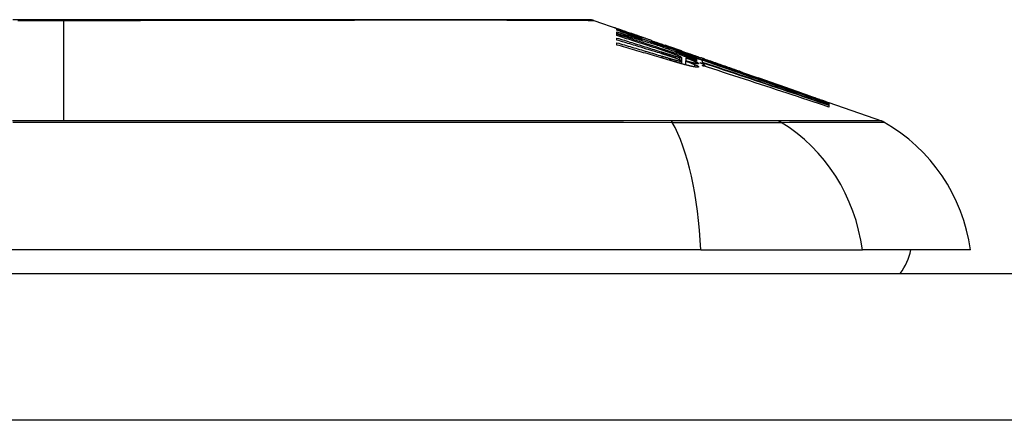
# Model space of a CAD drawing. Header units: inches. Extents: x 12 to 265, y 22 to 126.
# Tile 22 of 110: x 16.376 to 17.038, y 125.392 to 125.662. Entities that reach past the tile are written whole.
import ezdxf

# ---------------------------------------------------------------- set-up
doc = ezdxf.new("R2010")
doc.units = ezdxf.units.IN
doc.header["$MEASUREMENT"] = 0
doc.layers.add('Visible Edges(ANSI)', color=7, linetype='Continuous', lineweight=25)
doc.layers.add('Visible Tangent Edges(ANSI)', color=7, linetype='Continuous', lineweight=25)

msp = doc.modelspace()

# ---------------------------------------------------------------- linework, layer by layer
at = {"layer": 'Visible Edges(ANSI)'}
for p, q in [((16.76215, 125.66109), (16.77896, 125.65521)), ((16.77761, 125.65447), (16.77761, 125.65509)), ((16.77761, 125.65221), (16.77761, 125.65331)), ((16.78404, 125.65341), (16.78757, 125.65215)), ((16.77761, 125.65081), (16.77761, 125.65194)), ((16.77761, 125.64784), (16.77761, 125.6492)), ((16.77761, 125.64447), (16.77761, 125.64599)), ((16.78725, 125.65223), (16.78725, 125.65182)), ((16.79419, 125.64964), (16.79419, 125.64933)), ((16.7945, 125.64822), (16.7945, 125.64738)), ((16.80081, 125.64701), (16.80081, 125.64756)), ((16.80578, 125.64473), (16.80578, 125.644)), ((16.81366, 125.64306), (16.81013, 125.64429)), ((16.81013, 125.64429), (16.81013, 125.6441)), ((16.81013, 125.6441), (16.81013, 125.6438)), ((16.81718, 125.6405), (16.81718, 125.6398)), ((16.82126, 125.64037), (16.82448, 125.63926)), ((16.82153, 125.64026), (16.82153, 125.63994)), ((16.82101, 125.63618), (16.82101, 125.63375)), ((16.82101, 125.63375), (16.82101, 125.63189)), ((16.8237, 125.63382), (16.8237, 125.63116)), ((16.82391, 125.63592), (16.82391, 125.63591)), ((16.82391, 125.63591), (16.82391, 125.63376)), ((16.83346, 125.63471), (16.82777, 125.6368)), ((16.82958, 125.63749), (16.83416, 125.63589)), ((16.83116, 125.6365), (16.83116, 125.63604)), ((16.83116, 125.63536), (16.83116, 125.63461)), ((16.83116, 125.63431), (16.83116, 125.63354)), ((16.83529, 125.63404), (16.83346, 125.63471)), ((16.83423, 125.63586), (16.83416, 125.63589)), ((16.83529, 125.63277), (16.83529, 125.63404)), ((16.83543, 125.6345), (16.83543, 125.63518)), ((16.83543, 125.6345), (16.83543, 125.63433)), ((16.83675, 125.63493), (16.83675, 125.6349)), ((16.83333, 125.63259), (16.83529, 125.63194)), ((16.83529, 125.63194), (16.83529, 125.63255)), ((16.83529, 125.63194), (16.83529, 125.6317)), ((16.83675, 125.63071), (16.83675, 125.6301)), ((16.86219, 125.62608), (16.87275, 125.62238)), ((16.918, 125.60638), (16.918, 125.60586)), ((16.92023, 125.60576), (16.95568, 125.59335)), ((16.92023, 125.60575), (16.92023, 125.60509)), ((16.92023, 125.6056), (16.92023, 125.60559)), ((16.92023, 125.6056), (16.92023, 125.6056)), ((16.92023, 125.60559), (16.92023, 125.60509)), ((16.92023, 125.605), (16.92023, 125.6041)), ((16.92023, 125.60396), (16.92023, 125.60271)), ((16.83403, 125.50645), (15.97665, 125.50645)), ((16.83403, 125.50645), (16.94281, 125.50645)), ((17.01558, 125.50645), (16.94281, 125.50645)), ((12.25434, 125.4907), (59.85934, 125.4907))]:
    msp.add_line(p, q, dxfattribs=at)
at = {"layer": 'Visible Edges(ANSI)', "flags": 128}
for points in [[(16.76054, 125.66137), (16.76011, 125.66137), (16.75882, 125.66137), (16.75668, 125.66138), (16.75372, 125.66139), (16.74991, 125.6614), (16.74527, 125.66141), (16.7398, 125.66142), (16.7335, 125.66144), (16.72641, 125.66145), (16.71855, 125.66147), (16.70996, 125.66149), (16.70066, 125.6615), (16.69067, 125.66152), (16.67998, 125.66154), (16.66862, 125.66155), (16.65665, 125.66155), (16.64406, 125.66155), (16.63089, 125.66154), (16.61718, 125.66152), (16.60297, 125.6615), (16.58827, 125.66149), (16.57309, 125.66147), (16.5575, 125.66145), (16.54155, 125.66144), (16.5253, 125.66142), (16.50881, 125.66141), (16.49205, 125.6614), (16.47504, 125.66139), (16.45785, 125.66138), (16.44053, 125.66137), (16.42316, 125.66137), (16.40579, 125.66137), (16.3884, 125.66137), (16.371, 125.66137)], [(16.78041, 125.65436), (16.77981, 125.65459), (16.77926, 125.6548), (16.77876, 125.655), (16.77831, 125.65518), (16.7779, 125.65534), (16.77754, 125.65549), (16.77723, 125.65562), (16.77697, 125.65573), (16.77675, 125.65583), (16.77657, 125.65591), (16.77644, 125.65597), (16.77634, 125.65602), (16.77629, 125.65605), (16.77627, 125.65607), (16.77628, 125.65608), (16.77634, 125.65607), (16.77643, 125.65605), (16.77656, 125.65602), (16.77674, 125.65596), (16.77695, 125.65589), (16.77722, 125.65581), (16.77753, 125.6557), (16.77788, 125.65558), (16.77829, 125.65544)], [(16.77761, 125.65509), (16.77869, 125.6547), (16.77976, 125.6543), (16.78084, 125.65391), (16.78193, 125.65351), (16.78301, 125.65311), (16.78411, 125.65271), (16.78521, 125.65231), (16.78631, 125.6519), (16.78743, 125.65149), (16.78856, 125.65107), (16.78969, 125.65066), (16.79084, 125.65023), (16.792, 125.64981), (16.79317, 125.64938), (16.79435, 125.64894), (16.79555, 125.6485), (16.79677, 125.64805), (16.798, 125.6476), (16.79925, 125.64714), (16.80052, 125.64667), (16.8018, 125.6462), (16.80311, 125.64571), (16.80444, 125.64523), (16.80578, 125.64473)], [(16.7945, 125.64822), (16.79376, 125.64849), (16.79303, 125.64876), (16.79231, 125.64903), (16.79158, 125.6493), (16.79086, 125.64957), (16.79014, 125.64984), (16.78942, 125.6501), (16.7887, 125.65037), (16.78799, 125.65063), (16.78728, 125.65089), (16.78657, 125.65116), (16.78587, 125.65142), (16.78517, 125.65168), (16.78447, 125.65194), (16.78377, 125.65219), (16.78307, 125.65245), (16.78238, 125.65271), (16.78169, 125.65296), (16.78101, 125.65322), (16.78032, 125.65347), (16.77964, 125.65372), (16.77896, 125.65397), (16.77829, 125.65422), (16.77761, 125.65447)], [(16.77761, 125.65331), (16.77832, 125.6531), (16.77902, 125.65289), (16.77973, 125.65268), (16.78043, 125.65248), (16.78114, 125.65227), (16.78184, 125.65206), (16.78255, 125.65185), (16.78325, 125.65164), (16.78395, 125.65143), (16.78466, 125.65122), (16.78536, 125.651), (16.78607, 125.65079), (16.78677, 125.65058), (16.78747, 125.65037), (16.78818, 125.65016), (16.78888, 125.64994), (16.78958, 125.64973), (16.79029, 125.64951), (16.79099, 125.6493), (16.79169, 125.64909), (16.79239, 125.64887), (16.79309, 125.64865), (16.7938, 125.64844), (16.7945, 125.64822)], [(16.77829, 125.65544), (16.77845, 125.65538), (16.77863, 125.65532), (16.77881, 125.65526), (16.77899, 125.6552), (16.77918, 125.65513), (16.77938, 125.65506), (16.77958, 125.65499), (16.77979, 125.65491), (16.78001, 125.65484), (16.78023, 125.65476), (16.78047, 125.65468), (16.7807, 125.65459), (16.78095, 125.65451), (16.7812, 125.65442), (16.78146, 125.65433), (16.78172, 125.65423), (16.78199, 125.65414), (16.78226, 125.65404), (16.78254, 125.65394), (16.78283, 125.65384), (16.78312, 125.65373), (16.78342, 125.65363), (16.78373, 125.65352), (16.78404, 125.65341)], [(16.79419, 125.64933), (16.79352, 125.64957), (16.79285, 125.64981), (16.79219, 125.65004), (16.79153, 125.65028), (16.79087, 125.65051), (16.79022, 125.65075), (16.78958, 125.65098), (16.78894, 125.65121), (16.78831, 125.65144), (16.78769, 125.65166), (16.78708, 125.65188), (16.78647, 125.6521), (16.78588, 125.65232), (16.7853, 125.65253), (16.78474, 125.65274), (16.78419, 125.65294), (16.78365, 125.65314), (16.78313, 125.65333), (16.78263, 125.65352), (16.78215, 125.6537), (16.78168, 125.65387), (16.78124, 125.65404), (16.78082, 125.6542), (16.78041, 125.65436)], [(16.8061, 125.64391), (16.80492, 125.64427), (16.80374, 125.64463), (16.80255, 125.64498), (16.80137, 125.64534), (16.80019, 125.64569), (16.79901, 125.64605), (16.79782, 125.6464), (16.79664, 125.64675), (16.79545, 125.6471), (16.79426, 125.64745), (16.79308, 125.6478), (16.79189, 125.64815), (16.7907, 125.64849), (16.78951, 125.64884), (16.78832, 125.64918), (16.78714, 125.64952), (16.78595, 125.64987), (16.78476, 125.65021), (16.78357, 125.65054), (16.78238, 125.65088), (16.78119, 125.65121), (16.78, 125.65155), (16.77881, 125.65188), (16.77761, 125.65221)], [(16.77761, 125.65194), (16.77984, 125.65121), (16.78207, 125.65049), (16.7843, 125.64976), (16.78654, 125.64904), (16.78878, 125.64831), (16.79102, 125.64757), (16.79326, 125.64684), (16.7955, 125.64611), (16.79774, 125.64537), (16.79998, 125.64463), (16.80222, 125.6439), (16.80447, 125.64316), (16.80671, 125.64242), (16.80895, 125.64168), (16.81118, 125.64094), (16.81342, 125.6402), (16.81565, 125.63946), (16.81788, 125.63873), (16.8201, 125.63799), (16.82232, 125.63725), (16.82454, 125.63651), (16.82675, 125.63578), (16.82896, 125.63504), (16.83116, 125.63431)], [(16.80868, 125.64083), (16.8074, 125.64125), (16.80611, 125.64167), (16.80482, 125.64209), (16.80352, 125.64251), (16.80223, 125.64292), (16.80094, 125.64334), (16.79965, 125.64376), (16.79835, 125.64418), (16.79706, 125.64459), (16.79576, 125.64501), (16.79447, 125.64543), (16.79317, 125.64584), (16.79187, 125.64626), (16.79058, 125.64668), (16.78928, 125.64709), (16.78798, 125.64751), (16.78669, 125.64792), (16.78539, 125.64833), (16.78409, 125.64875), (16.7828, 125.64916), (16.7815, 125.64957), (16.7802, 125.64998), (16.77891, 125.6504), (16.77761, 125.65081)], [(16.77761, 125.6492), (16.77887, 125.64882), (16.78012, 125.64843), (16.78137, 125.64804), (16.78263, 125.64766), (16.78388, 125.64727), (16.78513, 125.64688), (16.78638, 125.64649), (16.78764, 125.6461), (16.78889, 125.64571), (16.79014, 125.64532), (16.7914, 125.64493), (16.79265, 125.64454), (16.7939, 125.64415), (16.79515, 125.64376), (16.79641, 125.64337), (16.79766, 125.64297), (16.79891, 125.64258), (16.80016, 125.64219), (16.80141, 125.64179), (16.80266, 125.6414), (16.80391, 125.64101), (16.80516, 125.64061), (16.8064, 125.64022), (16.80765, 125.63982)], [(16.80744, 125.63874), (16.8062, 125.63912), (16.80497, 125.63951), (16.80373, 125.63989), (16.80249, 125.64027), (16.80124, 125.64066), (16.8, 125.64104), (16.79876, 125.64142), (16.79752, 125.6418), (16.79628, 125.64218), (16.79503, 125.64256), (16.79379, 125.64294), (16.79255, 125.64332), (16.7913, 125.6437), (16.79006, 125.64408), (16.78881, 125.64446), (16.78757, 125.64484), (16.78633, 125.64522), (16.78508, 125.64559), (16.78384, 125.64597), (16.78259, 125.64635), (16.78135, 125.64672), (16.7801, 125.6471), (16.77886, 125.64747), (16.77761, 125.64784)], [(16.77761, 125.64599), (16.77888, 125.64562), (16.78015, 125.64526), (16.78141, 125.64489), (16.78268, 125.64452), (16.78395, 125.64415), (16.78521, 125.64377), (16.78648, 125.6434), (16.78774, 125.64303), (16.78901, 125.64266), (16.79028, 125.64228), (16.79154, 125.64191), (16.79281, 125.64153), (16.79407, 125.64116), (16.79534, 125.64078), (16.7966, 125.64041), (16.79786, 125.64003), (16.79913, 125.63965), (16.80039, 125.63927), (16.80165, 125.6389), (16.80292, 125.63852), (16.80418, 125.63814), (16.80544, 125.63776), (16.8067, 125.63738), (16.80796, 125.637)], [(16.79046, 125.65118), (16.78997, 125.65134), (16.78953, 125.6515), (16.78913, 125.65163), (16.78877, 125.65176), (16.78845, 125.65186), (16.78818, 125.65196), (16.78794, 125.65203), (16.78775, 125.6521), (16.78759, 125.65215), (16.78746, 125.65219), (16.78736, 125.65221), (16.7873, 125.65223), (16.78726, 125.65224), (16.78725, 125.65223), (16.78727, 125.65222), (16.78733, 125.65219), (16.78743, 125.65214), (16.78758, 125.65208), (16.78777, 125.652), (16.78802, 125.6519), (16.78831, 125.65179), (16.78865, 125.65166), (16.78904, 125.65151), (16.78947, 125.65135)], [(16.78947, 125.65135), (16.78963, 125.65129), (16.78978, 125.65124), (16.78994, 125.65118), (16.7901, 125.65112), (16.79027, 125.65106), (16.79044, 125.65099), (16.79062, 125.65093), (16.79079, 125.65086), (16.79098, 125.65079), (16.79116, 125.65073), (16.79135, 125.65066), (16.79155, 125.65059), (16.79175, 125.65051), (16.79195, 125.65044), (16.79215, 125.65037), (16.79236, 125.65029), (16.79257, 125.65021), (16.79279, 125.65014), (16.79301, 125.65006), (16.79324, 125.64998), (16.79347, 125.64989), (16.7937, 125.64981), (16.79394, 125.64973), (16.79419, 125.64964)], [(16.80081, 125.64756), (16.80035, 125.64772), (16.79989, 125.64788), (16.79942, 125.64804), (16.79896, 125.64821), (16.79849, 125.64837), (16.79803, 125.64853), (16.79757, 125.64869), (16.79711, 125.64885), (16.79665, 125.64901), (16.7962, 125.64917), (16.79575, 125.64933), (16.7953, 125.64949), (16.79485, 125.64964), (16.79441, 125.6498), (16.79397, 125.64995), (16.79354, 125.6501), (16.79311, 125.65025), (16.7927, 125.65039), (16.79229, 125.65054), (16.7919, 125.65067), (16.79152, 125.65081), (16.79115, 125.65093), (16.7908, 125.65106), (16.79046, 125.65118)], [(16.80081, 125.64748), (16.80132, 125.6473), (16.80182, 125.64713), (16.8023, 125.64696), (16.80277, 125.6468), (16.80321, 125.64664), (16.80364, 125.64649), (16.80404, 125.64635), (16.80443, 125.64622), (16.80479, 125.64609), (16.80515, 125.64597), (16.80551, 125.64584), (16.80587, 125.64571), (16.80623, 125.64559), (16.80659, 125.64546), (16.80694, 125.64534), (16.8073, 125.64522), (16.80766, 125.64509), (16.80801, 125.64497), (16.80837, 125.64484), (16.80872, 125.64472), (16.80908, 125.6446), (16.80943, 125.64447), (16.80978, 125.64435), (16.81013, 125.64423)], [(16.81272, 125.64291), (16.81223, 125.64308), (16.81174, 125.64325), (16.81125, 125.64341), (16.81076, 125.64358), (16.81027, 125.64375), (16.80977, 125.64392), (16.80928, 125.64409), (16.80879, 125.64426), (16.80829, 125.64443), (16.8078, 125.6446), (16.8073, 125.64477), (16.8068, 125.64494), (16.80631, 125.64511), (16.80581, 125.64528), (16.80531, 125.64545), (16.80481, 125.64563), (16.80432, 125.6458), (16.80382, 125.64597), (16.80332, 125.64614), (16.80282, 125.64632), (16.80232, 125.64649), (16.80182, 125.64666), (16.80131, 125.64684), (16.80081, 125.64701)], [(16.81345, 125.63406), (16.81196, 125.6345), (16.81047, 125.63495), (16.80899, 125.63539), (16.8075, 125.63583), (16.80601, 125.63627), (16.80452, 125.63671), (16.80302, 125.63714), (16.80153, 125.63758), (16.80004, 125.63802), (16.79855, 125.63846), (16.79705, 125.63889), (16.79556, 125.63933), (16.79406, 125.63976), (16.79257, 125.64019), (16.79107, 125.64063), (16.78958, 125.64106), (16.78808, 125.64149), (16.78659, 125.64192), (16.78509, 125.64235), (16.7836, 125.64277), (16.7821, 125.6432), (16.78061, 125.64363), (16.77911, 125.64405), (16.77761, 125.64447)], [(16.80578, 125.64473), (16.80684, 125.64439), (16.8079, 125.64406), (16.80896, 125.64372), (16.81002, 125.64338), (16.81108, 125.64304), (16.81214, 125.6427), (16.8132, 125.64236), (16.81426, 125.64202), (16.81532, 125.64168), (16.81638, 125.64134), (16.81744, 125.641), (16.8185, 125.64065), (16.81956, 125.64031), (16.82062, 125.63996), (16.82167, 125.63962), (16.82273, 125.63927), (16.82379, 125.63893), (16.82484, 125.63858), (16.8259, 125.63824), (16.82695, 125.63789), (16.828, 125.63754), (16.82906, 125.63719), (16.83011, 125.63685), (16.83116, 125.6365)], [(16.83116, 125.63461), (16.83015, 125.63499), (16.82914, 125.63536), (16.82813, 125.63573), (16.82713, 125.63611), (16.82612, 125.63648), (16.82511, 125.63685), (16.82411, 125.63723), (16.8231, 125.6376), (16.82208, 125.63798), (16.82107, 125.63835), (16.82004, 125.63873), (16.81902, 125.63911), (16.81799, 125.63949), (16.81695, 125.63988), (16.81591, 125.64027), (16.81486, 125.64066), (16.8138, 125.64105), (16.81273, 125.64145), (16.81165, 125.64185), (16.81056, 125.64225), (16.80946, 125.64266), (16.80835, 125.64307), (16.80723, 125.64349), (16.8061, 125.64391)], [(16.80765, 125.63982), (16.80784, 125.63976), (16.80804, 125.6397), (16.80824, 125.63964), (16.80843, 125.63958), (16.80863, 125.63951), (16.80883, 125.63945), (16.80902, 125.63939), (16.80922, 125.63933), (16.80942, 125.63927), (16.80961, 125.6392), (16.80981, 125.63914), (16.81, 125.63908), (16.8102, 125.63902), (16.8104, 125.63896), (16.81059, 125.63889), (16.81079, 125.63883), (16.81099, 125.63877), (16.81118, 125.63871), (16.81138, 125.63865), (16.81158, 125.63858), (16.81177, 125.63852), (16.81197, 125.63846), (16.81216, 125.6384), (16.81236, 125.63834)], [(16.81505, 125.63869), (16.81481, 125.63878), (16.81456, 125.63887), (16.8143, 125.63895), (16.81405, 125.63904), (16.81379, 125.63913), (16.81353, 125.63922), (16.81326, 125.63931), (16.813, 125.6394), (16.81273, 125.63949), (16.81247, 125.63958), (16.8122, 125.63967), (16.81193, 125.63976), (16.81167, 125.63985), (16.8114, 125.63994), (16.81113, 125.64003), (16.81086, 125.64012), (16.81059, 125.64021), (16.81031, 125.6403), (16.81004, 125.64039), (16.80977, 125.64048), (16.8095, 125.64057), (16.80923, 125.64066), (16.80895, 125.64075), (16.80868, 125.64083)], [(16.81013, 125.6441), (16.81051, 125.64397), (16.81089, 125.64383), (16.81127, 125.6437), (16.81165, 125.64357), (16.81203, 125.64344), (16.81241, 125.64331), (16.81279, 125.64318), (16.81316, 125.64305), (16.81354, 125.64292), (16.81391, 125.6428), (16.81428, 125.64267), (16.81464, 125.64254), (16.815, 125.64242), (16.81536, 125.6423), (16.81571, 125.64218), (16.81606, 125.64206), (16.8164, 125.64194), (16.81674, 125.64183), (16.81707, 125.64172), (16.81739, 125.6416), (16.81771, 125.6415), (16.81803, 125.64139), (16.81833, 125.64129), (16.81863, 125.64119)], [(16.82287, 125.6395), (16.82249, 125.63962), (16.82209, 125.63975), (16.8217, 125.63989), (16.8213, 125.64002), (16.8209, 125.64015), (16.8205, 125.64029), (16.82009, 125.64042), (16.81968, 125.64056), (16.81927, 125.6407), (16.81885, 125.64084), (16.81843, 125.64098), (16.81801, 125.64112), (16.81758, 125.64127), (16.81715, 125.64141), (16.81672, 125.64156), (16.81629, 125.6417), (16.81585, 125.64185), (16.81541, 125.642), (16.81497, 125.64215), (16.81453, 125.6423), (16.81408, 125.64245), (16.81363, 125.6426), (16.81318, 125.64276), (16.81272, 125.64291)], [(16.81738, 125.64175), (16.81724, 125.6418), (16.8171, 125.64185), (16.81696, 125.64191), (16.81681, 125.64196), (16.81666, 125.64201), (16.81652, 125.64206), (16.81637, 125.64211), (16.81622, 125.64216), (16.81607, 125.64222), (16.81591, 125.64227), (16.81576, 125.64232), (16.81561, 125.64238), (16.81545, 125.64243), (16.81529, 125.64249), (16.81514, 125.64254), (16.81498, 125.6426), (16.81482, 125.64266), (16.81465, 125.64271), (16.81449, 125.64277), (16.81433, 125.64283), (16.81416, 125.64289), (16.81399, 125.64294), (16.81383, 125.643), (16.81366, 125.64306)], [(16.83116, 125.63604), (16.83058, 125.63623), (16.83, 125.63642), (16.82941, 125.63661), (16.82883, 125.63679), (16.82825, 125.63698), (16.82767, 125.63717), (16.82709, 125.63735), (16.8265, 125.63754), (16.82592, 125.63773), (16.82534, 125.63791), (16.82476, 125.6381), (16.82417, 125.63828), (16.82359, 125.63847), (16.82301, 125.63865), (16.82242, 125.63884), (16.82184, 125.63902), (16.82126, 125.63921), (16.82068, 125.63939), (16.82009, 125.63958), (16.81951, 125.63976), (16.81893, 125.63995), (16.81834, 125.64013), (16.81776, 125.64031), (16.81718, 125.6405)], [(16.81718, 125.6405), (16.81774, 125.64029), (16.8183, 125.64008), (16.81887, 125.63987), (16.81944, 125.63966), (16.82001, 125.63945), (16.82059, 125.63924), (16.82116, 125.63903), (16.82174, 125.63882), (16.82232, 125.63861), (16.8229, 125.63839), (16.82348, 125.63818), (16.82406, 125.63796), (16.82465, 125.63775), (16.82523, 125.63753), (16.82582, 125.63732), (16.82641, 125.6371), (16.827, 125.63688), (16.82759, 125.63667), (16.82818, 125.63645), (16.82878, 125.63623), (16.82937, 125.63601), (16.82997, 125.63579), (16.83056, 125.63557), (16.83116, 125.63536)], [(16.82034, 125.64071), (16.82024, 125.64074), (16.82015, 125.64078), (16.82005, 125.64081), (16.81995, 125.64085), (16.81984, 125.64089), (16.81974, 125.64092), (16.81963, 125.64096), (16.81952, 125.641), (16.81941, 125.64104), (16.81929, 125.64108), (16.81917, 125.64112), (16.81905, 125.64117), (16.81893, 125.64121), (16.8188, 125.64126), (16.81867, 125.6413), (16.81854, 125.64135), (16.8184, 125.6414), (16.81826, 125.64144), (16.81812, 125.64149), (16.81798, 125.64154), (16.81784, 125.6416), (16.81769, 125.64165), (16.81754, 125.6417), (16.81738, 125.64175)], [(16.81863, 125.64119), (16.81905, 125.64104), (16.81945, 125.64091), (16.81981, 125.64079), (16.82013, 125.64069), (16.82041, 125.64059), (16.82066, 125.64051), (16.82087, 125.64045), (16.82105, 125.64039), (16.8212, 125.64034), (16.82131, 125.64031), (16.8214, 125.64028), (16.82147, 125.64027), (16.82151, 125.64026), (16.82152, 125.64026), (16.82152, 125.64026), (16.8215, 125.64027), (16.82146, 125.64029), (16.82139, 125.64032), (16.82129, 125.64036), (16.82117, 125.64041), (16.82101, 125.64046), (16.82082, 125.64053), (16.8206, 125.64062), (16.82034, 125.64071)], [(16.82997, 125.63717), (16.82975, 125.63724), (16.82952, 125.63731), (16.82929, 125.63739), (16.82905, 125.63747), (16.8288, 125.63755), (16.82855, 125.63763), (16.82829, 125.63771), (16.82802, 125.6378), (16.82775, 125.63789), (16.82747, 125.63798), (16.82718, 125.63807), (16.82689, 125.63817), (16.82659, 125.63827), (16.82628, 125.63837), (16.82596, 125.63847), (16.82564, 125.63858), (16.82532, 125.63869), (16.82498, 125.6388), (16.82465, 125.63891), (16.8243, 125.63902), (16.82395, 125.63914), (16.8236, 125.63925), (16.82324, 125.63937), (16.82287, 125.6395)], [(16.82448, 125.63926), (16.82479, 125.63915), (16.8251, 125.63905), (16.8254, 125.63894), (16.8257, 125.63884), (16.82599, 125.63874), (16.82628, 125.63864), (16.82656, 125.63854), (16.82683, 125.63845), (16.8271, 125.63835), (16.82737, 125.63826), (16.82763, 125.63817), (16.82788, 125.63808), (16.82812, 125.638), (16.82836, 125.63791), (16.8286, 125.63783), (16.82883, 125.63775), (16.82905, 125.63767), (16.82926, 125.6376), (16.82947, 125.63753), (16.82968, 125.63745), (16.82988, 125.63739), (16.83007, 125.63732), (16.83025, 125.63725), (16.83043, 125.63719)], [(16.81236, 125.63718), (16.81216, 125.63725), (16.81195, 125.63731), (16.81175, 125.63738), (16.81155, 125.63744), (16.81134, 125.63751), (16.81114, 125.63757), (16.81093, 125.63764), (16.81073, 125.6377), (16.81052, 125.63777), (16.81032, 125.63784), (16.81011, 125.6379), (16.80991, 125.63797), (16.8097, 125.63803), (16.8095, 125.63809), (16.80929, 125.63816), (16.80909, 125.63822), (16.80888, 125.63829), (16.80868, 125.63835), (16.80847, 125.63842), (16.80827, 125.63848), (16.80806, 125.63855), (16.80785, 125.63861), (16.80765, 125.63867), (16.80744, 125.63874)], [(16.80796, 125.637), (16.80817, 125.63693), (16.80838, 125.63687), (16.80859, 125.63681), (16.8088, 125.63674), (16.80902, 125.63668), (16.80923, 125.63661), (16.80944, 125.63655), (16.80965, 125.63649), (16.80986, 125.63642), (16.81007, 125.63636), (16.81029, 125.6363), (16.8105, 125.63623), (16.81071, 125.63617), (16.81092, 125.63611), (16.81113, 125.63604), (16.81135, 125.63598), (16.81156, 125.63592), (16.81177, 125.63585), (16.81198, 125.63579), (16.81219, 125.63573), (16.8124, 125.63567), (16.81261, 125.6356), (16.81282, 125.63554), (16.81303, 125.63548)], [(16.81236, 125.63834), (16.81254, 125.63828), (16.81273, 125.63822), (16.81291, 125.63817), (16.81309, 125.63811), (16.81328, 125.63805), (16.81346, 125.638), (16.81364, 125.63794), (16.81382, 125.63788), (16.814, 125.63783), (16.81418, 125.63777), (16.81436, 125.63772), (16.81454, 125.63766), (16.81472, 125.63761), (16.8149, 125.63755), (16.81508, 125.6375), (16.81526, 125.63745), (16.81543, 125.63739), (16.81561, 125.63734), (16.81579, 125.63729), (16.81596, 125.63724), (16.81614, 125.63718), (16.81631, 125.63713), (16.81649, 125.63708), (16.81666, 125.63703)], [(16.81671, 125.63571), (16.81654, 125.63577), (16.81637, 125.63583), (16.8162, 125.63589), (16.81603, 125.63595), (16.81585, 125.63601), (16.81568, 125.63607), (16.8155, 125.63613), (16.81532, 125.6362), (16.81514, 125.63626), (16.81497, 125.63632), (16.81478, 125.63638), (16.8146, 125.63644), (16.81442, 125.6365), (16.81424, 125.63656), (16.81405, 125.63663), (16.81387, 125.63669), (16.81368, 125.63675), (16.8135, 125.63681), (16.81331, 125.63687), (16.81312, 125.63693), (16.81293, 125.637), (16.81274, 125.63706), (16.81255, 125.63712), (16.81236, 125.63718)], [(16.81303, 125.63548), (16.81321, 125.63542), (16.81339, 125.63537), (16.81357, 125.63532), (16.81375, 125.63527), (16.81392, 125.63522), (16.8141, 125.63516), (16.81428, 125.63511), (16.81446, 125.63506), (16.81463, 125.63501), (16.81481, 125.63496), (16.81498, 125.63491), (16.81516, 125.63486), (16.81533, 125.63481), (16.8155, 125.63476), (16.81568, 125.63472), (16.81585, 125.63467), (16.81602, 125.63462), (16.81619, 125.63458), (16.81636, 125.63453), (16.81652, 125.63448), (16.81669, 125.63444), (16.81685, 125.6344), (16.81702, 125.63435), (16.81718, 125.63431)], [(16.8223, 125.63153), (16.82195, 125.63163), (16.8216, 125.63172), (16.82124, 125.63182), (16.82089, 125.63192), (16.82052, 125.63202), (16.82016, 125.63212), (16.81979, 125.63222), (16.81943, 125.63233), (16.81906, 125.63243), (16.81868, 125.63254), (16.81831, 125.63264), (16.81794, 125.63275), (16.81756, 125.63286), (16.81719, 125.63296), (16.81681, 125.63307), (16.81644, 125.63318), (16.81606, 125.63329), (16.81568, 125.6334), (16.81531, 125.63351), (16.81493, 125.63362), (16.81456, 125.63373), (16.81419, 125.63384), (16.81382, 125.63395), (16.81345, 125.63406)], [(16.81878, 125.6373), (16.81866, 125.63735), (16.81853, 125.6374), (16.8184, 125.63745), (16.81826, 125.63751), (16.81812, 125.63756), (16.81798, 125.63762), (16.81783, 125.63767), (16.81768, 125.63773), (16.81753, 125.63779), (16.81738, 125.63784), (16.81723, 125.6379), (16.81707, 125.63796), (16.81691, 125.63802), (16.81675, 125.63808), (16.81659, 125.63814), (16.81642, 125.6382), (16.81625, 125.63826), (16.81609, 125.63832), (16.81592, 125.63838), (16.81575, 125.63844), (16.81557, 125.6385), (16.8154, 125.63857), (16.81523, 125.63863), (16.81505, 125.63869)], [(16.81666, 125.63703), (16.81682, 125.63699), (16.81697, 125.63694), (16.81713, 125.6369), (16.81728, 125.63685), (16.81743, 125.63681), (16.81758, 125.63677), (16.81773, 125.63673), (16.81787, 125.63669), (16.81802, 125.63665), (16.81816, 125.63661), (16.8183, 125.63657), (16.81843, 125.63654), (16.81856, 125.6365), (16.81869, 125.63647), (16.81882, 125.63644), (16.81894, 125.63641), (16.81906, 125.63638), (16.81918, 125.63635), (16.8193, 125.63632), (16.81941, 125.6363), (16.81951, 125.63627), (16.81962, 125.63625), (16.81972, 125.63622), (16.81982, 125.6362)], [(16.81982, 125.63451), (16.81972, 125.63455), (16.81962, 125.6346), (16.81951, 125.63464), (16.81941, 125.63468), (16.8193, 125.63473), (16.81918, 125.63478), (16.81907, 125.63482), (16.81895, 125.63487), (16.81883, 125.63492), (16.81871, 125.63497), (16.81858, 125.63502), (16.81845, 125.63507), (16.81832, 125.63512), (16.81818, 125.63517), (16.81804, 125.63522), (16.8179, 125.63528), (16.81776, 125.63533), (16.81762, 125.63538), (16.81747, 125.63544), (16.81732, 125.63549), (16.81717, 125.63554), (16.81702, 125.6356), (16.81687, 125.63566), (16.81671, 125.63571)], [(16.81718, 125.63431), (16.81732, 125.63427), (16.81746, 125.63424), (16.8176, 125.6342), (16.81774, 125.63416), (16.81788, 125.63413), (16.81801, 125.6341), (16.81814, 125.63407), (16.81827, 125.63403), (16.8184, 125.634), (16.81852, 125.63397), (16.81865, 125.63395), (16.81877, 125.63392), (16.81888, 125.63389), (16.819, 125.63387), (16.81911, 125.63384), (16.81921, 125.63382), (16.81932, 125.6338), (16.81942, 125.63378), (16.81952, 125.63376), (16.81962, 125.63374), (16.81971, 125.63372), (16.8198, 125.63371), (16.81989, 125.63369), (16.81997, 125.63368)], [(16.82054, 125.63651), (16.8205, 125.63654), (16.82045, 125.63656), (16.8204, 125.63659), (16.82035, 125.63661), (16.8203, 125.63664), (16.82024, 125.63667), (16.82018, 125.6367), (16.82011, 125.63673), (16.82005, 125.63676), (16.81998, 125.63679), (16.81991, 125.63682), (16.81983, 125.63686), (16.81976, 125.63689), (16.81968, 125.63693), (16.8196, 125.63696), (16.81951, 125.637), (16.81943, 125.63703), (16.81934, 125.63707), (16.81925, 125.63711), (16.81916, 125.63714), (16.81907, 125.63718), (16.81898, 125.63722), (16.81888, 125.63726), (16.81878, 125.6373)], [(16.81982, 125.6362), (16.81997, 125.63617), (16.82011, 125.63614), (16.82024, 125.63612), (16.82035, 125.6361), (16.82045, 125.63609), (16.82054, 125.63608), (16.82062, 125.63607), (16.8207, 125.63607), (16.82076, 125.63607), (16.82081, 125.63607), (16.82086, 125.63608), (16.8209, 125.63608), (16.82093, 125.63609), (16.82096, 125.6361), (16.82098, 125.63612), (16.82099, 125.63613), (16.821, 125.63615), (16.82101, 125.63617), (16.821, 125.63619), (16.82098, 125.63622), (16.82093, 125.63627), (16.82085, 125.63633), (16.82072, 125.63641), (16.82054, 125.63651)], [(16.81997, 125.63368), (16.82014, 125.63365), (16.82028, 125.63363), (16.82041, 125.63362), (16.82053, 125.63361), (16.82063, 125.6336), (16.82071, 125.63361), (16.82078, 125.63361), (16.82085, 125.63362), (16.8209, 125.63363), (16.82094, 125.63365), (16.82097, 125.63366), (16.82099, 125.63369), (16.821, 125.63371), (16.82101, 125.63374), (16.821, 125.63378), (16.82098, 125.63382), (16.82094, 125.63388), (16.82088, 125.63394), (16.82078, 125.63401), (16.82066, 125.63409), (16.8205, 125.63418), (16.82031, 125.63428), (16.82009, 125.63439), (16.81982, 125.63451)], [(16.8237, 125.63382), (16.82401, 125.6337), (16.82432, 125.63359), (16.82462, 125.63348), (16.82491, 125.63337), (16.8252, 125.63326), (16.82549, 125.63315), (16.82577, 125.63305), (16.82605, 125.63294), (16.82632, 125.63284), (16.82659, 125.63273), (16.82685, 125.63263), (16.82711, 125.63253), (16.82737, 125.63243), (16.82762, 125.63233), (16.82787, 125.63223), (16.82811, 125.63213), (16.82835, 125.63204), (16.82859, 125.63194), (16.82882, 125.63184), (16.82904, 125.63175), (16.82927, 125.63166), (16.82949, 125.63157), (16.8297, 125.63148), (16.82992, 125.63139)], [(16.83064, 125.63207), (16.83046, 125.6321), (16.83027, 125.63213), (16.83007, 125.63218), (16.82985, 125.63222), (16.82963, 125.63227), (16.82939, 125.63232), (16.82915, 125.63238), (16.82889, 125.63244), (16.82862, 125.6325), (16.82834, 125.63257), (16.82805, 125.63264), (16.82775, 125.63272), (16.82745, 125.6328), (16.82714, 125.63288), (16.82682, 125.63296), (16.82649, 125.63305), (16.82616, 125.63314), (16.82582, 125.63323), (16.82548, 125.63332), (16.82513, 125.63342), (16.82478, 125.63352), (16.82442, 125.63361), (16.82406, 125.63372), (16.8237, 125.63382)], [(16.83116, 125.63354), (16.83086, 125.63364), (16.83055, 125.63374), (16.83025, 125.63384), (16.82995, 125.63394), (16.82965, 125.63404), (16.82935, 125.63414), (16.82904, 125.63424), (16.82874, 125.63434), (16.82844, 125.63443), (16.82814, 125.63453), (16.82784, 125.63463), (16.82753, 125.63473), (16.82723, 125.63483), (16.82693, 125.63493), (16.82663, 125.63503), (16.82633, 125.63513), (16.82602, 125.63523), (16.82572, 125.63533), (16.82542, 125.63543), (16.82512, 125.63553), (16.82481, 125.63562), (16.82451, 125.63572), (16.82421, 125.63582), (16.82391, 125.63592)], [(16.82391, 125.63591), (16.82423, 125.63579), (16.82455, 125.63567), (16.82487, 125.63555), (16.82518, 125.63544), (16.82548, 125.63532), (16.82579, 125.6352), (16.82609, 125.63509), (16.82638, 125.63498), (16.82667, 125.63487), (16.82695, 125.63476), (16.82723, 125.63465), (16.82751, 125.63454), (16.82778, 125.63443), (16.82804, 125.63433), (16.8283, 125.63423), (16.82855, 125.63413), (16.82879, 125.63403), (16.82903, 125.63393), (16.82926, 125.63383), (16.82949, 125.63374), (16.82971, 125.63365), (16.82992, 125.63356), (16.83013, 125.63347), (16.83033, 125.63338)], [(16.82773, 125.63697), (16.82805, 125.63687), (16.82837, 125.63676), (16.82869, 125.63666), (16.82901, 125.63656), (16.82934, 125.63646), (16.82966, 125.63636), (16.82998, 125.63625), (16.8303, 125.63615), (16.83062, 125.63605), (16.83094, 125.63594), (16.83126, 125.63584), (16.83158, 125.63574), (16.8319, 125.63564), (16.83222, 125.63553), (16.83254, 125.63543), (16.83286, 125.63533), (16.83319, 125.63523), (16.83351, 125.63512), (16.83383, 125.63502), (16.83415, 125.63492), (16.83447, 125.63481), (16.83479, 125.63471), (16.83511, 125.63461), (16.83543, 125.6345)], [(16.92023, 125.60509), (16.91651, 125.60638), (16.91276, 125.60767), (16.90899, 125.60898), (16.9052, 125.61029), (16.90138, 125.61161), (16.89755, 125.61294), (16.8937, 125.61427), (16.88983, 125.6156), (16.88596, 125.61694), (16.88207, 125.61828), (16.87818, 125.61963), (16.87427, 125.62097), (16.87037, 125.62232), (16.86646, 125.62366), (16.86255, 125.62501), (16.85865, 125.62635), (16.85475, 125.6277), (16.85085, 125.62903), (16.84697, 125.63037), (16.84309, 125.6317), (16.83923, 125.63303), (16.83538, 125.63435), (16.83154, 125.63566), (16.82773, 125.63697)], [(16.82777, 125.6368), (16.83158, 125.6355), (16.83542, 125.63419), (16.83926, 125.63287), (16.84313, 125.63155), (16.847, 125.63022), (16.85089, 125.62889), (16.85478, 125.62755), (16.85868, 125.62622), (16.86258, 125.62488), (16.86649, 125.62353), (16.87039, 125.62219), (16.87429, 125.62085), (16.87819, 125.61951), (16.88208, 125.61817), (16.88597, 125.61683), (16.88984, 125.61549), (16.89371, 125.61416), (16.89755, 125.61283), (16.90138, 125.61151), (16.9052, 125.61019), (16.90899, 125.60888), (16.91276, 125.60758), (16.91651, 125.60629), (16.92023, 125.605)], [(16.83043, 125.63719), (16.83081, 125.63706), (16.83115, 125.63694), (16.83145, 125.63683), (16.83172, 125.63673), (16.83195, 125.63665), (16.83214, 125.63658), (16.8323, 125.63652), (16.83243, 125.63647), (16.83252, 125.63643), (16.83258, 125.6364), (16.83261, 125.63638), (16.8326, 125.63638), (16.83257, 125.63638), (16.83251, 125.63639), (16.83242, 125.63642), (16.8323, 125.63645), (16.83214, 125.63649), (16.83194, 125.63655), (16.83171, 125.63662), (16.83144, 125.6367), (16.83113, 125.6368), (16.83079, 125.63691), (16.8304, 125.63703), (16.82997, 125.63717)], [(16.83033, 125.63338), (16.83078, 125.63318), (16.83118, 125.633), (16.83153, 125.63283), (16.83183, 125.63267), (16.83207, 125.63253), (16.83227, 125.63241), (16.83241, 125.6323), (16.83251, 125.63221), (16.83258, 125.63214), (16.83261, 125.63208), (16.83261, 125.63203), (16.83258, 125.63199), (16.83254, 125.63195), (16.83248, 125.63193), (16.8324, 125.63191), (16.83229, 125.6319), (16.83217, 125.63189), (16.83202, 125.63189), (16.83184, 125.6319), (16.83165, 125.63192), (16.83143, 125.63195), (16.83119, 125.63198), (16.83093, 125.63202), (16.83064, 125.63207)], [(16.83653, 125.63498), (16.8366, 125.63496), (16.83666, 125.63494), (16.8367, 125.63493), (16.83673, 125.63493), (16.83674, 125.63493), (16.83675, 125.63493), (16.83674, 125.63494), (16.83671, 125.63496), (16.83667, 125.63498), (16.83662, 125.635), (16.83655, 125.63503), (16.83646, 125.63506), (16.83636, 125.6351), (16.83625, 125.63514), (16.83612, 125.63519), (16.83597, 125.63524), (16.83581, 125.6353), (16.83563, 125.63537), (16.83544, 125.63543), (16.83523, 125.63551), (16.835, 125.63559), (16.83476, 125.63567), (16.8345, 125.63577), (16.83423, 125.63586)], [(16.92023, 125.6041), (16.91678, 125.60527), (16.91331, 125.60646), (16.90983, 125.60764), (16.90633, 125.60883), (16.90282, 125.61002), (16.89929, 125.61122), (16.89576, 125.61242), (16.89221, 125.61362), (16.88866, 125.61483), (16.8851, 125.61603), (16.88153, 125.61724), (16.87796, 125.61845), (16.87439, 125.61965), (16.87082, 125.62086), (16.86724, 125.62206), (16.86367, 125.62326), (16.8601, 125.62447), (16.85654, 125.62566), (16.85297, 125.62686), (16.84942, 125.62805), (16.84587, 125.62924), (16.84234, 125.63042), (16.83881, 125.6316), (16.83529, 125.63277)], [(16.83543, 125.63518), (16.83884, 125.63399), (16.84226, 125.6328), (16.84569, 125.6316), (16.84914, 125.6304), (16.8526, 125.6292), (16.85606, 125.62799), (16.85953, 125.62678), (16.863, 125.62557), (16.86648, 125.62436), (16.86996, 125.62315), (16.87344, 125.62193), (16.87692, 125.62072), (16.88039, 125.61951), (16.88386, 125.6183), (16.88733, 125.61709), (16.89079, 125.61588), (16.89423, 125.61468), (16.89767, 125.61348), (16.9011, 125.61228), (16.90451, 125.61109), (16.90791, 125.60991), (16.91129, 125.60873), (16.91465, 125.60755), (16.918, 125.60638)], [(16.86219, 125.62608), (16.86113, 125.62645), (16.86006, 125.62682), (16.859, 125.62719), (16.85793, 125.62756), (16.85687, 125.62793), (16.8558, 125.62831), (16.85473, 125.62868), (16.85366, 125.62905), (16.85259, 125.62942), (16.85152, 125.6298), (16.85045, 125.63017), (16.84938, 125.63054), (16.8483, 125.63091), (16.84723, 125.63128), (16.84616, 125.63166), (16.84509, 125.63203), (16.84402, 125.6324), (16.84294, 125.63277), (16.84187, 125.63314), (16.8408, 125.63351), (16.83973, 125.63387), (16.83866, 125.63424), (16.83759, 125.63461), (16.83653, 125.63498)], [(16.82826, 125.63006), (16.82805, 125.63011), (16.82784, 125.63015), (16.82763, 125.6302), (16.82741, 125.63025), (16.82719, 125.6303), (16.82696, 125.63035), (16.82673, 125.63041), (16.8265, 125.63046), (16.82626, 125.63052), (16.82601, 125.63058), (16.82577, 125.63064), (16.82552, 125.6307), (16.82526, 125.63077), (16.82501, 125.63083), (16.82475, 125.6309), (16.82448, 125.63096), (16.82422, 125.63103), (16.82395, 125.6311), (16.82368, 125.63117), (16.82341, 125.63124), (16.82314, 125.63131), (16.82286, 125.63139), (16.82258, 125.63146), (16.8223, 125.63153)], [(16.83157, 125.62954), (16.83149, 125.62954), (16.8314, 125.62955), (16.83131, 125.62956), (16.83121, 125.62956), (16.8311, 125.62957), (16.831, 125.62959), (16.83088, 125.6296), (16.83077, 125.62961), (16.83065, 125.62963), (16.83052, 125.62965), (16.83039, 125.62967), (16.83025, 125.62969), (16.83011, 125.62971), (16.82997, 125.62973), (16.82982, 125.62976), (16.82967, 125.62979), (16.82951, 125.62981), (16.82934, 125.62984), (16.82917, 125.62988), (16.829, 125.62991), (16.82882, 125.62995), (16.82864, 125.62998), (16.82845, 125.63002), (16.82826, 125.63006)], [(16.82992, 125.63139), (16.83015, 125.63129), (16.83037, 125.63119), (16.83058, 125.6311), (16.83078, 125.63101), (16.83097, 125.63092), (16.83115, 125.63083), (16.83131, 125.63075), (16.83147, 125.63067), (16.83162, 125.6306), (16.83176, 125.63052), (16.83188, 125.63045), (16.832, 125.63038), (16.83212, 125.63031), (16.83225, 125.63023), (16.83237, 125.63013), (16.83248, 125.63004), (16.83256, 125.62994), (16.8326, 125.62984), (16.83259, 125.62975), (16.83252, 125.62967), (16.83239, 125.6296), (16.83219, 125.62956), (16.83192, 125.62954), (16.83157, 125.62954)], [(16.83394, 125.63232), (16.83392, 125.63233), (16.83389, 125.63234), (16.83387, 125.63235), (16.83384, 125.63236), (16.83382, 125.63238), (16.83379, 125.63239), (16.83377, 125.6324), (16.83374, 125.63241), (16.83372, 125.63242), (16.83369, 125.63243), (16.83367, 125.63244), (16.83364, 125.63245), (16.83361, 125.63246), (16.83359, 125.63247), (16.83356, 125.63249), (16.83354, 125.6325), (16.83351, 125.63251), (16.83348, 125.63252), (16.83346, 125.63253), (16.83343, 125.63254), (16.83341, 125.63255), (16.83338, 125.63256), (16.83335, 125.63257), (16.83333, 125.63259)], [(16.83507, 125.63064), (16.83532, 125.6306), (16.83555, 125.63058), (16.83576, 125.63055), (16.83595, 125.63054), (16.83612, 125.63053), (16.83626, 125.63053), (16.83639, 125.63054), (16.8365, 125.63055), (16.83659, 125.63057), (16.83665, 125.63059), (16.83671, 125.63062), (16.83674, 125.63067), (16.83675, 125.63072), (16.83673, 125.63079), (16.83667, 125.63087), (16.83656, 125.63097), (16.83641, 125.63108), (16.83621, 125.63121), (16.83595, 125.63136), (16.83565, 125.63152), (16.8353, 125.6317), (16.8349, 125.63189), (16.83445, 125.6321), (16.83394, 125.63232)], [(16.92023, 125.60271), (16.91676, 125.60386), (16.91327, 125.60502), (16.90977, 125.60619), (16.90626, 125.60736), (16.90274, 125.60853), (16.8992, 125.6097), (16.89566, 125.61087), (16.89211, 125.61205), (16.88855, 125.61322), (16.88498, 125.6144), (16.88142, 125.61557), (16.87784, 125.61675), (16.87427, 125.61792), (16.87069, 125.61909), (16.86711, 125.62026), (16.86353, 125.62143), (16.85996, 125.62259), (16.85638, 125.62376), (16.85282, 125.62491), (16.84925, 125.62607), (16.84569, 125.62722), (16.84214, 125.62836), (16.8386, 125.6295), (16.83507, 125.63064)], [(16.83529, 125.63255), (16.83881, 125.63138), (16.84234, 125.63021), (16.84588, 125.62903), (16.84942, 125.62785), (16.85298, 125.62666), (16.85654, 125.62547), (16.8601, 125.62427), (16.86367, 125.62308), (16.86725, 125.62188), (16.87082, 125.62068), (16.87439, 125.61948), (16.87796, 125.61827), (16.88153, 125.61707), (16.8851, 125.61587), (16.88866, 125.61467), (16.89221, 125.61347), (16.89575, 125.61227), (16.89929, 125.61107), (16.90281, 125.60988), (16.90633, 125.60868), (16.90982, 125.6075), (16.91331, 125.60631), (16.91678, 125.60513), (16.92023, 125.60396)], [(16.918, 125.60638), (16.9162, 125.60702), (16.91439, 125.60767), (16.91257, 125.60832), (16.91074, 125.60897), (16.90889, 125.60962), (16.90703, 125.61028), (16.90517, 125.61095), (16.90329, 125.61161), (16.90141, 125.61228), (16.89952, 125.61295), (16.89762, 125.61362), (16.89572, 125.61429), (16.89381, 125.61497), (16.8919, 125.61564), (16.88998, 125.61632), (16.88807, 125.617), (16.88615, 125.61767), (16.88423, 125.61835), (16.88231, 125.61902), (16.88039, 125.6197), (16.87848, 125.62037), (16.87657, 125.62104), (16.87466, 125.62171), (16.87275, 125.62238)], [(16.90126, 125.61233), (16.90205, 125.61206), (16.90285, 125.61178), (16.90364, 125.61151), (16.90443, 125.61124), (16.90522, 125.61096), (16.90601, 125.61069), (16.90681, 125.61042), (16.9076, 125.61014), (16.90839, 125.60987), (16.90918, 125.60959), (16.90997, 125.60932), (16.91076, 125.60905), (16.91155, 125.60877), (16.91235, 125.6085), (16.91314, 125.60822), (16.91393, 125.60795), (16.91471, 125.60767), (16.9155, 125.6074), (16.91629, 125.60713), (16.91708, 125.60685), (16.91787, 125.60658), (16.91866, 125.6063), (16.91944, 125.60603), (16.92023, 125.60575)], [(16.92023, 125.60576), (16.92023, 125.60576), (16.92023, 125.60576), (16.92023, 125.60576), (16.92023, 125.60576), (16.92023, 125.60575), (16.92023, 125.60575), (16.92023, 125.60575), (16.92023, 125.60574), (16.92023, 125.60574), (16.92023, 125.60573), (16.92023, 125.60573), (16.92023, 125.60572), (16.92023, 125.60571), (16.92023, 125.60571), (16.92023, 125.6057), (16.92023, 125.60569), (16.92023, 125.60568), (16.92023, 125.60567), (16.92023, 125.60566), (16.92023, 125.60565), (16.92023, 125.60564), (16.92023, 125.60563), (16.92023, 125.60562), (16.92023, 125.6056)]]:
    msp.add_lwpolyline(points, dxfattribs=at)
at = {"layer": 'Visible Edges(ANSI)'}
for centre, radius, start, end in [((16.76052, 125.65644), 0.00492, 70.70995, 89.82686), ((16.95243, 125.58406), 0.00984, 60.18311, 70.70995), ((16.8986, 125.49013), 0.11811, 7.9413, 60.18311), ((16.93684, 125.51432), 0.03937, 323.1301, 348.46304)]:
    msp.add_arc(centre, radius, start, end, dxfattribs=at)
at = {"layer": 'Visible Tangent Edges(ANSI)'}
for p, q in [((16.40534, 125.66137), (16.40534, 125.66109)), ((16.40534, 125.59335), (16.40534, 125.66109)), ((16.77829, 125.65544), (16.77829, 125.65519)), ((16.78404, 125.65341), (16.78404, 125.653)), ((16.78947, 125.65135), (16.78947, 125.65102)), ((16.80765, 125.63982), (16.80765, 125.63867)), ((16.81863, 125.64119), (16.81863, 125.64092)), ((16.82448, 125.63926), (16.82448, 125.63896)), ((16.80796, 125.637), (16.80796, 125.63569)), ((16.81236, 125.63834), (16.81236, 125.63718)), ((16.81303, 125.63548), (16.81303, 125.63418)), ((16.81666, 125.63703), (16.81666, 125.63573)), ((16.81718, 125.63431), (16.81718, 125.63297)), ((16.81982, 125.6362), (16.81982, 125.63451)), ((16.81997, 125.63368), (16.81997, 125.63217)), ((16.83033, 125.63338), (16.83033, 125.63212)), ((16.83043, 125.63719), (16.83043, 125.63702)), ((16.82992, 125.63139), (16.82992, 125.62974)), ((16.81415, 125.59339), (16.81367, 125.59339)), ((16.88606, 125.59339), (16.8859, 125.59339)), ((59.85934, 125.3917), (12.25434, 125.3917))]:
    msp.add_line(p, q, dxfattribs=at)
at = {"layer": 'Visible Tangent Edges(ANSI)', "flags": 128}
for points in [[(16.37439, 125.6611), (16.38471, 125.66109), (16.39503, 125.66109), (16.40534, 125.66109)], [(16.40534, 125.66109), (16.41567, 125.66109), (16.42602, 125.66109), (16.43636, 125.6611), (16.44668, 125.6611), (16.45698, 125.66111), (16.46723, 125.66112), (16.47742, 125.66113), (16.48755, 125.66114), (16.4976, 125.66115), (16.50755, 125.66117), (16.5174, 125.66118), (16.52716, 125.6612), (16.53684, 125.66121), (16.54642, 125.66123), (16.55588, 125.66124), (16.56523, 125.66126), (16.57443, 125.66128), (16.58348, 125.66129), (16.59236, 125.66131), (16.60109, 125.66133), (16.60964, 125.66135), (16.61801, 125.66136), (16.62621, 125.66138), (16.63421, 125.66139)], [(16.63421, 125.66139), (16.63622, 125.6614), (16.63822, 125.6614), (16.6402, 125.6614), (16.64217, 125.66141), (16.64413, 125.66141), (16.64607, 125.66141), (16.64801, 125.66141), (16.64993, 125.66142), (16.65183, 125.66142), (16.65372, 125.66142), (16.6556, 125.66142), (16.65747, 125.66142), (16.65932, 125.66142), (16.66116, 125.66142), (16.66299, 125.66142), (16.6648, 125.66142), (16.6666, 125.66141), (16.66839, 125.66141), (16.67016, 125.66141), (16.67191, 125.66141), (16.67366, 125.6614), (16.67538, 125.6614), (16.6771, 125.6614), (16.6788, 125.66139)], [(16.6788, 125.66139), (16.68532, 125.66138), (16.6916, 125.66136), (16.69765, 125.66135), (16.70345, 125.66133), (16.70901, 125.66131), (16.71432, 125.66129), (16.71937, 125.66128), (16.72416, 125.66126), (16.72869, 125.66124), (16.73294, 125.66123), (16.73692, 125.66121), (16.74062, 125.6612), (16.74404, 125.66118), (16.74716, 125.66117), (16.75, 125.66115), (16.75253, 125.66114), (16.75478, 125.66113), (16.75673, 125.66112), (16.75838, 125.66111), (16.75973, 125.6611), (16.76079, 125.6611), (16.76154, 125.66109), (16.762, 125.66109), (16.76215, 125.66109)], [(16.40534, 125.59335), (16.38805, 125.59335), (16.37076, 125.59335)], [(16.81367, 125.59339), (16.79732, 125.59339), (16.7809, 125.59339), (16.76439, 125.59339), (16.74782, 125.59338), (16.73116, 125.59338), (16.71442, 125.59338), (16.69761, 125.59338), (16.68074, 125.59338), (16.66379, 125.59338), (16.64679, 125.59337), (16.62973, 125.59337), (16.61263, 125.59337), (16.59547, 125.59337), (16.57828, 125.59336), (16.56106, 125.59336), (16.5438, 125.59336), (16.52652, 125.59336), (16.50923, 125.59336), (16.49192, 125.59336), (16.4746, 125.59335), (16.45727, 125.59335), (16.43996, 125.59335), (16.42265, 125.59335), (16.40534, 125.59335)], [(16.8859, 125.59339), (16.88435, 125.59339), (16.88266, 125.59339), (16.88082, 125.59339), (16.87884, 125.59339), (16.87671, 125.59339), (16.87445, 125.59339), (16.87205, 125.59339), (16.86951, 125.59339), (16.86685, 125.59339), (16.86406, 125.59339), (16.86115, 125.59339), (16.85812, 125.59339), (16.85498, 125.59339), (16.85172, 125.59339), (16.84836, 125.59339), (16.8449, 125.59339), (16.84134, 125.59339), (16.83769, 125.59339), (16.83396, 125.59339), (16.83014, 125.59339), (16.82624, 125.59339), (16.82227, 125.59339), (16.81824, 125.59339), (16.81415, 125.59339)], [(16.95568, 125.59335), (16.95556, 125.59335), (16.9552, 125.59335), (16.95459, 125.59335), (16.95374, 125.59335), (16.95264, 125.59336), (16.9513, 125.59336), (16.94972, 125.59336), (16.94789, 125.59336), (16.94581, 125.59336), (16.9435, 125.59336), (16.94094, 125.59337), (16.93813, 125.59337), (16.93509, 125.59337), (16.9318, 125.59337), (16.92828, 125.59338), (16.92452, 125.59338), (16.92052, 125.59338), (16.91629, 125.59338), (16.91182, 125.59338), (16.90712, 125.59338), (16.9022, 125.59339), (16.89705, 125.59339), (16.8917, 125.59339), (16.88606, 125.59339)], [(16.37099, 125.5926), (16.40568, 125.5926), (16.44037, 125.5926), (16.47507, 125.59259), (16.50976, 125.59259), (16.5444, 125.59257), (16.57895, 125.59256), (16.61336, 125.59254), (16.6476, 125.59252), (16.68162, 125.5925), (16.71539, 125.59248), (16.74887, 125.59245), (16.78205, 125.59243), (16.81492, 125.5924)], [(16.81492, 125.5924), (16.81912, 125.59239), (16.82325, 125.59238), (16.82732, 125.59237), (16.83131, 125.59236), (16.83523, 125.59235), (16.83906, 125.59235), (16.8428, 125.59234), (16.84645, 125.59234), (16.84999, 125.59234), (16.85344, 125.59233), (16.85677, 125.59233), (16.85999, 125.59233), (16.86309, 125.59233), (16.86606, 125.59233), (16.86891, 125.59234), (16.87162, 125.59234), (16.8742, 125.59234), (16.87663, 125.59235), (16.87893, 125.59235), (16.88108, 125.59236), (16.88308, 125.59237), (16.88493, 125.59238), (16.88662, 125.59239), (16.88816, 125.5924)], [(16.88816, 125.5924), (16.89372, 125.59242), (16.89909, 125.59243), (16.90422, 125.59244), (16.90912, 125.59245), (16.91379, 125.59246), (16.91823, 125.59248), (16.92244, 125.59249), (16.92641, 125.5925), (16.93015, 125.59251), (16.93365, 125.59252), (16.93691, 125.59253), (16.93993, 125.59254), (16.94271, 125.59255), (16.94525, 125.59256), (16.94755, 125.59257), (16.9496, 125.59257), (16.95142, 125.59258), (16.95299, 125.59259), (16.95431, 125.59259), (16.9554, 125.59259), (16.95624, 125.5926), (16.95685, 125.5926), (16.95721, 125.5926), (16.95733, 125.5926)]]:
    msp.add_lwpolyline(points, dxfattribs=at)
at = {"layer": 'Visible Tangent Edges(ANSI)'}
for centre, major_axis, ratio, start_param, end_param in [((16.8133, 125.58388), (0.00003, 0.00984), 0.32572, 5.760249, 6.023956), ((16.88351, 125.58388), (-0.00008, 0.00984), 0.945463, 5.751833, 6.01554), ((16.79543, 125.49013), (0, 0.11811), 0.32996, 4.850991, 5.75935), ((16.83239, 125.49013), (0, 0.11811), 0.943995, 4.850991, 5.75935)]:
    msp.add_ellipse(centre, major_axis=major_axis, ratio=ratio, start_param=start_param, end_param=end_param, dxfattribs=at)

doc.saveas('drawing.dxf')
